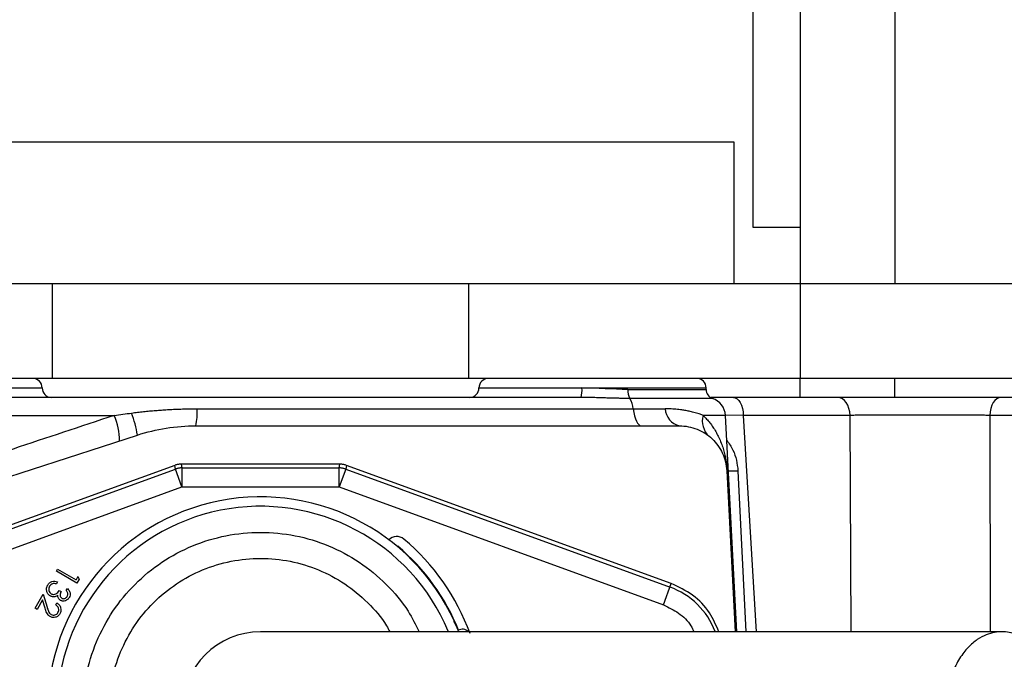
# Model space of a CAD drawing. Header units: inches. Extents: x -24.3 to 24.3, y -20.4 to 25.6.
# Tile 8 of 10: x -1 to 3.1, y 17.6 to 20.3. Entities that reach past the tile are written whole.
import ezdxf

# ---------------------------------------------------------------- set-up
doc = ezdxf.new("R2010")
doc.units = ezdxf.units.IN
doc.header["$MEASUREMENT"] = 0

msp = doc.modelspace()

# ---------------------------------------------------------------- linework, layer by layer
at = {"color": 7, "linetype": 'Continuous', "lineweight": 25}
for p, q in [((2.0472, 25.315), (2.0472, 19.4094)), ((2.2441, 25.315), (2.2441, 19.1732)), ((2.6378, 25.315), (2.6378, 19.1732)), ((-1.9685, 19.7638), (1.9685, 19.7638)), ((1.9685, 19.7638), (1.9685, 19.1732)), ((2.0472, 19.4094), (2.2441, 19.4094)), ((4.7244, 19.1732), (-4.7244, 19.1732)), ((-0.8662, 19.1732), (-0.8662, 18.7795)), ((0.8662, 18.7795), (0.8662, 19.1732)), ((2.2438, 19.1732), (2.2438, 18.7795)), ((4.7244, 18.7795), (-4.7244, 18.7795)), ((2.2441, 18.7008), (2.2441, 18.7795)), ((2.6378, 18.7008), (2.6378, 18.7795)), ((1.8533, 18.7339), (1.8533, 18.7402)), ((1.9658, 18.7008), (1.873, 18.7006)), ((3.1802, 18.7008), (3.0791, 18.7008)), ((-0.2633, 18.6535), (1.6825, 18.6535)), ((-1.9334, 18.6262), (-0.6087, 18.6262)), ((1.9806, 17.7264), (1.9334, 18.6262)), ((2.4515, 18.6262), (2.0077, 18.6262)), ((4.1677, 18.6262), (3.0329, 18.6262)), ((-0.269, 18.5827), (1.7423, 18.5827)), ((1.8419, 18.5556), (1.8528, 18.5488)), ((-1.4411, 18.2424), (-0.5123, 18.5441)), ((-0.3571, 18.4183), (-1.7082, 17.9265)), ((-1.7029, 17.912), (-0.3544, 18.4028)), ((-0.3544, 18.4028), (-0.3571, 18.4183)), ((-0.3275, 18.3288), (-0.3544, 18.4028)), ((-0.3302, 18.423), (-0.3275, 18.4075)), ((0.3302, 18.423), (-0.3302, 18.423)), ((-0.3275, 18.4075), (-0.3275, 18.3288)), ((-0.3275, 18.4075), (0.3275, 18.4075)), ((0.3275, 18.4075), (0.3302, 18.423)), ((0.3275, 18.3288), (0.3275, 18.4075)), ((0.3544, 18.4028), (0.3275, 18.3288)), ((0.3571, 18.4183), (0.3544, 18.4028)), ((0.3544, 18.4028), (1.7029, 17.912)), ((1.7082, 17.9265), (0.3571, 18.4183)), ((1.9389, 18.3961), (1.974, 17.7264)), ((-1.676, 17.838), (-0.3275, 18.3288)), ((-0.3275, 18.3288), (0.3275, 18.3288)), ((0.3275, 18.3288), (1.676, 17.838)), ((0.5707, 18.0817), (0.5694, 18.0802)), ((-0.8492, 17.978), (-0.8443, 17.9865)), ((-0.764, 17.9288), (-0.8492, 17.978)), ((-0.8443, 17.9865), (-0.7674, 17.9421)), ((-0.7597, 17.9555), (-0.7674, 17.9421)), ((-0.7543, 17.9456), (-0.764, 17.9288)), ((-0.7597, 17.9555), (-0.7543, 17.9456)), ((-0.8443, 17.9338), (-0.8491, 17.9254)), ((-0.8374, 17.8983), (-0.8296, 17.8938)), ((-0.8083, 17.8976), (-0.8033, 17.9063)), ((1.676, 17.838), (1.7082, 17.9265)), ((-0.938, 17.8242), (-0.9046, 17.882)), ((-0.9071, 17.8588), (-0.9298, 17.8194)), ((-0.8964, 17.8244), (-0.9071, 17.8588)), ((-0.9046, 17.882), (-0.8882, 17.8292)), ((-0.9298, 17.8194), (-0.938, 17.8242)), ((-0.852, 17.8381), (-0.8473, 17.8462))]:
    msp.add_line(p, q, dxfattribs=at)
at = {"color": 8, "linetype": 'Continuous', "lineweight": 25}
for p, q in [((-1.8533, 18.7402), (-0.9084, 18.7402)), ((0.9084, 18.7402), (1.8533, 18.7402)), ((1.5268, 18.7339), (1.8533, 18.7339)), ((1.88, 18.6966), (1.5351, 18.6966)), ((1.9334, 18.6262), (1.8403, 18.6262)), ((2.0077, 18.6262), (1.9337, 18.6267)), ((2.0077, 18.6262), (2.0605, 17.7264)), ((2.4564, 17.7264), (2.4515, 18.6262)), ((3.0329, 18.6262), (3.0347, 17.7264)), ((1.9751, 17.7264), (1.94, 18.3961)), ((1.9855, 18.3957), (2.0183, 17.7264))]:
    msp.add_line(p, q, dxfattribs=at)
at = {"color": 7, "linetype": 'Continuous', "lineweight": 25, "flags": 128}
for points in [[(1.9662, 18.7008), (1.974, 18.6994), (1.9816, 18.6952), (1.9886, 18.6884), (1.9948, 18.6792), (2, 18.6679), (2.0039, 18.655), (2.0066, 18.6409), (2.0077, 18.6262)], [(2.4515, 18.6262), (2.4501, 18.6409), (2.4469, 18.655), (2.4421, 18.6679), (2.4357, 18.6792), (2.4282, 18.6884), (2.4196, 18.6952), (2.4104, 18.6994), (2.4008, 18.7008)], [(3.0791, 18.7008), (3.0704, 18.6994), (3.062, 18.6952), (3.0542, 18.6884), (3.0473, 18.6792), (3.0415, 18.6679), (3.0371, 18.655), (3.0342, 18.6409), (3.0329, 18.6262)], [(1.5496, 18.6535), (1.5521, 18.6384), (1.5552, 18.6246), (1.5589, 18.6123), (1.5631, 18.602), (1.5677, 18.5937), (1.5726, 18.5876), (1.5778, 18.5839), (1.5831, 18.5827)]]:
    msp.add_lwpolyline(points, dxfattribs=at)
at = {"color": 7, "linetype": 'Continuous', "lineweight": 25}
for centre, radius, start, end in [((-0.9478, 18.7402), 0.0394, 0, 90), ((0.9478, 18.7402), 0.0394, 90, 180), ((1.8139, 18.7402), 0.0394, 0, 90), ((-0.869, 18.7402), 0.0394, 180, 270), ((0.869, 18.7402), 0.0394, 270, 0), ((1.2288, 18.7304), 0.1081, 344.1023, 5.1773), ((1.5916, 18.7287), 0.0649, 175.3966, 209.5994), ((1.8927, 18.7339), 0.0394, 180, 251.3036), ((1.4626, 18.6482), 0.0872, 3.4898, 33.71), ((1.8548, 18.622), 0.0787, 3, 71.3036), ((-0.9757, 18.4715), 0.469, 8.9132, 20.512), ((-0.5441, 18.6404), 0.2811, 348.1488, 2.6798), ((1.7605, 18.6587), 0.0782, 183.7915, 256.5264), ((-0.8594, 18.5183), 0.2729, 0.3516, 23.2721), ((1.922, 18.6028), 0.085, 164.0518, 227.7296), ((0, 17.4016), 0.8858, 21.942, 338.3141), ((0, 17.4016), 0.8465, 22.7256, 337.3513), ((0.5662, 18.0763), 0.0463, 50.0023, 135.3171), ((0, 17.4016), 0.9272, 20, 50), ((0, 17.4016), 0.8878, 21.9513, 50), ((0.8391, 17.6993), 0.0376, 46.4445, 117.6027), ((0, 17.4016), 0.3248, 90, 180)]:
    msp.add_arc(centre, radius, start, end, dxfattribs=at)
at = {"color": 8, "linetype": 'Continuous', "lineweight": 25}
for centre, radius, start, end in [((1.9583, 19.085), 0.6898, 268.9406, 272.2574), ((1.5945, 17.6141), 0.317, 20.8997, 70)]:
    msp.add_arc(centre, radius, start, end, dxfattribs=at)
at = {"color": 7, "linetype": 'Continuous', "lineweight": 25}
for points in [[(1.5268, 18.7339), (1.4652, 18.7339), (1.4008, 18.7402), (1.3365, 18.7402)], [(1.3328, 18.7008), (0.4611, 18.7008), (-0.4611, 18.7008), (-1.3328, 18.7008)], [(2.4008, 18.7008), (2.2637, 18.7008), (2.1185, 18.7008), (1.9662, 18.7008)], [(-0.6087, 18.6262), (-0.5847, 18.6294), (-0.5605, 18.6326), (-0.5364, 18.6358)], [(-0.6087, 18.6262), (-0.8909, 18.5323), (-1.1706, 18.4393), (-1.4437, 18.3485)], [(-0.5123, 18.5441), (-0.4339, 18.5696), (-0.3514, 18.5827), (-0.269, 18.5827)]]:
    msp.add_open_spline(points, degree=3, dxfattribs=at)
for points, knots in [([(1.5351, 18.6966), (1.5297, 18.6966), (1.5189, 18.6967), (1.5025, 18.6968), (1.4859, 18.6971), (1.4692, 18.6975), (1.4523, 18.698), (1.4324, 18.6985), (1.4096, 18.6993), (1.384, 18.7), (1.3584, 18.7006), (1.3413, 18.7007), (1.3328, 18.7008)], [0, 0, 0, 0, 0.082501, 0.165293, 0.248409, 0.331878, 0.415731, 0.499997, 0.626219, 0.751557, 0.876115, 1, 1, 1, 1]), ([(3.0791, 18.7008), (3.0751, 18.7008), (3.0672, 18.7008), (3.0549, 18.7008), (3.0425, 18.7008), (3.0299, 18.7008), (3.0171, 18.7008), (3.0041, 18.7008), (2.991, 18.7008), (2.9777, 18.7008), (2.9642, 18.7008), (2.9507, 18.7008), (2.9369, 18.7008), (2.9231, 18.7008), (2.9092, 18.7008), (2.8951, 18.7008), (2.8809, 18.7008), (2.8667, 18.7008), (2.8523, 18.7008), (2.8379, 18.7008), (2.8234, 18.7008), (2.804, 18.7008), (2.7797, 18.7008), (2.7503, 18.7008), (2.7209, 18.7008), (2.6916, 18.7008), (2.6626, 18.7008), (2.6339, 18.7008), (2.6056, 18.7008), (2.5778, 18.7008), (2.5505, 18.7008), (2.5237, 18.7008), (2.4976, 18.7008), (2.4721, 18.7008), (2.4475, 18.7008), (2.4235, 18.7008), (2.4084, 18.7008), (2.4008, 18.7008)], [0, 0, 0, 0, 0.020133, 0.040234, 0.060305, 0.080352, 0.100376, 0.12038, 0.140368, 0.160342, 0.180305, 0.200259, 0.220207, 0.240152, 0.260095, 0.28004, 0.299988, 0.319942, 0.339906, 0.35988, 0.379869, 0.399875, 0.43994, 0.48011, 0.520374, 0.560535, 0.600584, 0.640547, 0.680448, 0.720309, 0.760152, 0.799997, 0.839864, 0.879774, 0.919751, 0.959817, 1, 1, 1, 1]), ([(-0.5364, 18.6358), (-0.5281, 18.6369), (-0.5115, 18.639), (-0.4866, 18.6419), (-0.4617, 18.6444), (-0.4369, 18.6466), (-0.412, 18.6485), (-0.3872, 18.65), (-0.3624, 18.6513), (-0.3376, 18.6523), (-0.3128, 18.653), (-0.288, 18.6535), (-0.2715, 18.6535), (-0.2633, 18.6535)], [0, 0, 0, 0, 0.091763, 0.183313, 0.274664, 0.365829, 0.456822, 0.547657, 0.63835, 0.728915, 0.819367, 0.909724, 1, 1, 1, 1]), ([(1.8403, 18.6262), (1.8386, 18.6268), (1.8346, 18.6284), (1.8275, 18.6309), (1.8182, 18.634), (1.8046, 18.638), (1.7882, 18.6421), (1.7697, 18.6458), (1.75, 18.6491), (1.7277, 18.6517), (1.7042, 18.6533), (1.689, 18.6535), (1.6825, 18.6535)], [0, 0, 0, 0, 0.041843, 0.097353, 0.166727, 0.250251, 0.388494, 0.4997, 0.602461, 0.749475, 0.893712, 1, 1, 1, 1]), ([(1.8403, 18.6262), (1.8428, 18.6237), (1.8479, 18.6188), (1.8551, 18.611), (1.862, 18.603), (1.8687, 18.5948), (1.8752, 18.5862), (1.8814, 18.5773), (1.8873, 18.5682), (1.8929, 18.5587), (1.8983, 18.549), (1.9035, 18.539), (1.9104, 18.5244), (1.918, 18.5058), (1.9254, 18.4832), (1.9308, 18.4628), (1.9342, 18.4465), (1.9363, 18.434), (1.9376, 18.4244), (1.9387, 18.4149), (1.9395, 18.4055), (1.9399, 18.3992), (1.94, 18.3961)], [0, 0, 0, 0, 0.043179, 0.086728, 0.130659, 0.174985, 0.219719, 0.264873, 0.310459, 0.356489, 0.402973, 0.449922, 0.497348, 0.604964, 0.699553, 0.785755, 0.85187, 0.885689, 0.91697, 0.946105, 0.973587, 1, 1, 1, 1]), ([(3.0329, 18.6262), (3.0292, 18.6262), (3.0218, 18.6263), (3.0105, 18.6263), (2.9991, 18.6264), (2.9875, 18.6265), (2.9758, 18.6266), (2.9641, 18.6266), (2.9523, 18.6267), (2.9405, 18.6268), (2.9286, 18.6268), (2.9168, 18.6269), (2.905, 18.6269), (2.872, 18.6271), (2.8167, 18.6272), (2.7384, 18.6273), (2.6606, 18.6272), (2.6023, 18.6271), (2.5626, 18.6269), (2.5397, 18.6268), (2.5169, 18.6266), (2.4945, 18.6265), (2.4725, 18.6263), (2.4585, 18.6262), (2.4515, 18.6262)], [0, 0, 0, 0, 0.02178, 0.04344, 0.064967, 0.086345, 0.107559, 0.128597, 0.149443, 0.170085, 0.19051, 0.210705, 0.230659, 0.250361, 0.37628, 0.50022, 0.624111, 0.749872, 0.789457, 0.83002, 0.871464, 0.913683, 0.956568, 1, 1, 1, 1]), ([(1.7423, 18.5827), (1.7672, 18.5827), (1.7921, 18.5779), (1.8384, 18.5594), (1.8598, 18.5458), (1.8959, 18.5115), (1.9107, 18.4909), (1.9315, 18.4456), (1.9376, 18.421), (1.9389, 18.3961)], [0, 0, 0, 0, 0.25, 0.25, 0.5, 0.5, 0.75, 0.75, 1, 1, 1, 1]), ([(-0.3302, 18.423), (-0.332, 18.423), (-0.3357, 18.4229), (-0.3412, 18.4223), (-0.3466, 18.4214), (-0.3519, 18.4201), (-0.3554, 18.4189), (-0.3571, 18.4183)], [0, 0, 0, 0, 0.200001, 0.4, 0.6, 0.799999, 1, 1, 1, 1]), ([(-0.3275, 18.4075), (-0.3293, 18.4075), (-0.333, 18.4074), (-0.3384, 18.4068), (-0.3439, 18.4059), (-0.3492, 18.4045), (-0.3527, 18.4034), (-0.3544, 18.4028)], [0, 0, 0, 0, 0.200001, 0.400001, 0.599999, 0.799999, 1, 1, 1, 1]), ([(0.3544, 18.4028), (0.3527, 18.4034), (0.3492, 18.4045), (0.3439, 18.4059), (0.3384, 18.4068), (0.333, 18.4074), (0.3293, 18.4075), (0.3275, 18.4075)], [0, 0, 0, 0, 0.200001, 0.400001, 0.599999, 0.799999, 1, 1, 1, 1]), ([(0.3571, 18.4183), (0.3554, 18.4189), (0.3519, 18.4201), (0.3466, 18.4214), (0.3412, 18.4223), (0.3357, 18.4229), (0.332, 18.423), (0.3302, 18.423)], [0, 0, 0, 0, 0.2000007, 0.4000003, 0.5999997, 0.7999993, 1, 1, 1, 1]), ([(-0.7382, 17.4016), (-0.7354, 17.4499), (-0.7299, 17.5465), (-0.6861, 17.6859), (-0.6178, 17.8143), (-0.5253, 17.9269), (-0.4128, 18.0193), (-0.2843, 18.088), (-0.1449, 18.1302), (0, 18.1445), (0.145, 18.1303), (0.2843, 18.0879), (0.4129, 18.0194), (0.5247, 17.9266), (0.6095, 17.8278), (0.6451, 17.7554), (0.6594, 17.7264)], [0, 0, 0, 0, 0.073161, 0.146322, 0.219483, 0.292644, 0.365805, 0.438966, 0.512127, 0.585288, 0.65845, 0.731611, 0.804772, 0.877933, 0.951094, 1, 1, 1, 1]), ([(-0.6299, 17.4016), (-0.6276, 17.4428), (-0.6229, 17.5253), (-0.5854, 17.6442), (-0.5272, 17.7538), (-0.4483, 17.8499), (-0.3522, 17.9287), (-0.2426, 17.9873), (-0.1237, 18.0234), (0, 18.0356), (0.1237, 18.0234), (0.2425, 17.9873), (0.3525, 17.9289), (0.4472, 17.8493), (0.5097, 17.78), (0.5329, 17.7348), (0.5372, 17.7264)], [0, 0, 0, 0, 0.07558, 0.15116, 0.226739, 0.302319, 0.377899, 0.453479, 0.529059, 0.604638, 0.680218, 0.755798, 0.831378, 0.906958, 0.982537, 1, 1, 1, 1]), ([(-0.8854, 17.9202), (-0.8844, 17.9219), (-0.8833, 17.9236), (-0.8808, 17.9267), (-0.8794, 17.9281), (-0.8749, 17.9321), (-0.8714, 17.934), (-0.8638, 17.9364), (-0.8598, 17.9367), (-0.8519, 17.9361), (-0.848, 17.9351), (-0.8443, 17.9338)], [0, 0, 0, 0, 0.125, 0.125, 0.25, 0.25, 0.5, 0.5, 0.75, 0.75, 1, 1, 1, 1]), ([(-0.8746, 17.8753), (-0.8764, 17.8764), (-0.8782, 17.8776), (-0.8814, 17.8805), (-0.8828, 17.8821), (-0.8866, 17.8873), (-0.8885, 17.8913), (-0.8905, 17.8996), (-0.8906, 17.904), (-0.8895, 17.9103), (-0.8889, 17.9124), (-0.8874, 17.9165), (-0.8864, 17.9184), (-0.8854, 17.9202)], [0, 0, 0, 0, 0.125, 0.125, 0.25, 0.25, 0.5, 0.5, 0.75, 0.75, 0.875, 0.875, 1, 1, 1, 1]), ([(-0.8772, 17.9153), (-0.8786, 17.9127), (-0.8799, 17.91), (-0.881, 17.9042), (-0.8811, 17.9011), (-0.8798, 17.8953), (-0.8787, 17.8925), (-0.8753, 17.8876), (-0.873, 17.8856), (-0.8704, 17.8841)], [0, 0, 0, 0, 0.25, 0.25, 0.5, 0.5, 0.75, 0.75, 1, 1, 1, 1]), ([(-0.8647, 17.9261), (-0.8674, 17.9251), (-0.8699, 17.9237), (-0.8741, 17.92), (-0.8757, 17.9177), (-0.8772, 17.9153)], [0, 0, 0, 0, 0.5, 0.5, 1, 1, 1, 1]), ([(-0.8704, 17.8841), (-0.8689, 17.8833), (-0.8674, 17.8826), (-0.8642, 17.8817), (-0.8625, 17.8815), (-0.8574, 17.8814), (-0.8541, 17.8822), (-0.8481, 17.8853), (-0.8456, 17.8876), (-0.8412, 17.8927), (-0.8393, 17.8955), (-0.8374, 17.8983)], [0, 0, 0, 0, 0.125, 0.125, 0.25, 0.25, 0.5, 0.5, 0.75, 0.75, 1, 1, 1, 1]), ([(-0.8491, 17.9254), (-0.8517, 17.9261), (-0.8543, 17.9267), (-0.8582, 17.9269), (-0.8595, 17.927), (-0.8622, 17.9267), (-0.8635, 17.9264), (-0.8647, 17.9261)], [0, 0, 0, 0, 0.5, 0.5, 0.75, 0.75, 1, 1, 1, 1]), ([(-0.8041, 17.8735), (-0.8031, 17.8754), (-0.8022, 17.8775), (-0.8014, 17.8818), (-0.8015, 17.8841), (-0.803, 17.8905), (-0.8055, 17.8942), (-0.8083, 17.8976)], [0, 0, 0, 0, 0.25, 0.25, 0.5, 0.5, 1, 1, 1, 1]), ([(-0.8033, 17.9063), (-0.8008, 17.9039), (-0.7984, 17.9013), (-0.7946, 17.8955), (-0.7933, 17.8922), (-0.7918, 17.8854), (-0.7917, 17.8819), (-0.7928, 17.875), (-0.7941, 17.8718), (-0.7958, 17.8687)], [0, 0, 0, 0, 0.25, 0.25, 0.5, 0.5, 0.75, 0.75, 1, 1, 1, 1]), ([(1.9055, 17.7264), (1.8941, 17.7534), (1.8695, 17.8115), (1.8001, 17.8832), (1.7388, 17.9121), (1.7082, 17.9265)], [0, 0, 0, 0, 0.301808, 0.650904, 1, 1, 1, 1]), ([(-0.8562, 17.8721), (-0.8593, 17.8716), (-0.8626, 17.8715), (-0.8672, 17.8723), (-0.8688, 17.8727), (-0.8718, 17.8738), (-0.8732, 17.8745), (-0.8746, 17.8753)], [0, 0, 0, 0, 0.5, 0.5, 0.75, 0.75, 1, 1, 1, 1]), ([(-0.8431, 17.878), (-0.845, 17.8765), (-0.8471, 17.8752), (-0.8515, 17.8732), (-0.8538, 17.8726), (-0.8562, 17.8721)], [0, 0, 0, 0, 0.5, 0.5, 1, 1, 1, 1]), ([(-0.832, 17.8569), (-0.8337, 17.858), (-0.8354, 17.8592), (-0.8383, 17.8623), (-0.8396, 17.864), (-0.8414, 17.8677), (-0.8421, 17.8697), (-0.8429, 17.8738), (-0.843, 17.8759), (-0.8431, 17.878)], [0, 0, 0, 0, 0.25, 0.25, 0.5, 0.5, 0.75, 0.75, 1, 1, 1, 1]), ([(-0.8296, 17.8938), (-0.8309, 17.8915), (-0.832, 17.8891), (-0.8335, 17.8841), (-0.8339, 17.8815), (-0.8339, 17.8763), (-0.8334, 17.8737), (-0.8316, 17.8702), (-0.8308, 17.8691), (-0.829, 17.8672), (-0.8279, 17.8665), (-0.8268, 17.8658)], [0, 0, 0, 0, 0.25, 0.25, 0.5, 0.5, 0.75, 0.75, 0.875, 0.875, 1, 1, 1, 1]), ([(-0.7958, 17.8687), (-0.7967, 17.8672), (-0.7977, 17.8657), (-0.7999, 17.863), (-0.8012, 17.8618), (-0.8052, 17.8584), (-0.8083, 17.8565), (-0.8149, 17.8542), (-0.8184, 17.8537), (-0.8237, 17.854), (-0.8254, 17.8544), (-0.8288, 17.8553), (-0.8304, 17.8561), (-0.832, 17.8569)], [0, 0, 0, 0, 0.125, 0.125, 0.25, 0.25, 0.5, 0.5, 0.75, 0.75, 0.875, 0.875, 1, 1, 1, 1]), ([(-0.8268, 17.8658), (-0.8258, 17.8652), (-0.8248, 17.8647), (-0.8227, 17.8641), (-0.8216, 17.8639), (-0.8183, 17.8637), (-0.816, 17.8641), (-0.8118, 17.8656), (-0.8099, 17.8668), (-0.8066, 17.8698), (-0.8053, 17.8716), (-0.8041, 17.8735)], [0, 0, 0, 0, 0.125, 0.125, 0.25, 0.25, 0.5, 0.5, 0.75, 0.75, 1, 1, 1, 1]), ([(-0.8755, 17.7896), (-0.8769, 17.7905), (-0.8784, 17.7915), (-0.8811, 17.7936), (-0.8824, 17.7949), (-0.8858, 17.7987), (-0.8877, 17.8017), (-0.8922, 17.8111), (-0.8944, 17.8177), (-0.8964, 17.8244)], [0, 0, 0, 0, 0.125, 0.125, 0.25, 0.25, 0.5, 0.5, 1, 1, 1, 1]), ([(-0.8882, 17.8292), (-0.8864, 17.8234), (-0.8846, 17.8175), (-0.881, 17.8091), (-0.8796, 17.8064), (-0.8768, 17.8028), (-0.8758, 17.8016), (-0.8734, 17.7996), (-0.8722, 17.7988), (-0.8709, 17.798)], [0, 0, 0, 0, 0.5, 0.5, 0.75, 0.75, 0.875, 0.875, 1, 1, 1, 1]), ([(-0.8426, 17.8063), (-0.8412, 17.809), (-0.84, 17.8119), (-0.8393, 17.818), (-0.8396, 17.8211), (-0.8415, 17.827), (-0.8431, 17.8297), (-0.8471, 17.8343), (-0.8495, 17.8363), (-0.852, 17.8381)], [0, 0, 0, 0, 0.25, 0.25, 0.5, 0.5, 0.75, 0.75, 1, 1, 1, 1]), ([(-0.8473, 17.8462), (-0.8454, 17.845), (-0.8436, 17.8438), (-0.8403, 17.841), (-0.8388, 17.8395), (-0.8347, 17.8344), (-0.8327, 17.8304), (-0.8303, 17.8221), (-0.8299, 17.8177), (-0.8308, 17.8112), (-0.8313, 17.8091), (-0.8328, 17.805), (-0.8337, 17.8031), (-0.8348, 17.8012)], [0, 0, 0, 0, 0.125, 0.125, 0.25, 0.25, 0.5, 0.5, 0.75, 0.75, 0.875, 0.875, 1, 1, 1, 1]), ([(-0.8348, 17.8012), (-0.8358, 17.7995), (-0.8369, 17.7978), (-0.8394, 17.7948), (-0.8407, 17.7934), (-0.8453, 17.7896), (-0.8489, 17.7878), (-0.8565, 17.7857), (-0.8605, 17.7853), (-0.8663, 17.786), (-0.8683, 17.7865), (-0.872, 17.7878), (-0.8737, 17.7887), (-0.8755, 17.7896)], [0, 0, 0, 0, 0.125, 0.125, 0.25, 0.25, 0.5, 0.5, 0.75, 0.75, 0.875, 0.875, 1, 1, 1, 1]), ([(-0.8709, 17.798), (-0.8685, 17.7967), (-0.8659, 17.7957), (-0.8604, 17.7952), (-0.8577, 17.7955), (-0.8524, 17.7971), (-0.85, 17.7984), (-0.8457, 17.8018), (-0.8441, 17.804), (-0.8426, 17.8063)], [0, 0, 0, 0, 0.25, 0.25, 0.5, 0.5, 0.75, 0.75, 1, 1, 1, 1]), ([(3.083, 17.7264), (2.9601, 17.7264), (2.7244, 17.7264), (2.3892, 17.7264), (2.0893, 17.7264), (1.8251, 17.7264), (1.61, 17.7264), (1.4385, 17.7264), (1.3045, 17.7264), (1.1903, 17.7264), (1.0886, 17.7264), (0.9834, 17.7264), (0.8652, 17.7264), (0.7331, 17.7264), (0.5961, 17.7264), (0.4612, 17.7264), (0.3391, 17.7264), (0.2358, 17.7264), (0.1525, 17.7264), (0.0882, 17.7264), (0.0393, 17.7264), (0.0134, 17.7264), (0, 17.7264)], [0, 0, 0, 0, 0.074426, 0.1427, 0.204834, 0.260855, 0.310739, 0.345612, 0.376684, 0.403963, 0.427501, 0.451891, 0.484337, 0.521789, 0.564193, 0.611498, 0.66372, 0.721004, 0.783408, 0.850735, 0.922897, 1, 1, 1, 1]), ([(3.3162, 17.4016), (3.3162, 17.3745), (3.3138, 17.3475), (3.3043, 17.2958), (3.2974, 17.2712), (3.2802, 17.2262), (3.2699, 17.2059), (3.2475, 17.1701), (3.2354, 17.1547), (3.2105, 17.1287), (3.1978, 17.1181), (3.1726, 17.1011), (3.1602, 17.0946), (3.1244, 17.0801), (3.1024, 17.0768), (3.0636, 17.0768), (3.0416, 17.0801), (3.0058, 17.0946), (2.9934, 17.1011), (2.9682, 17.1181), (2.9555, 17.1287), (2.9306, 17.1547), (2.9185, 17.1701), (2.8961, 17.2059), (2.8858, 17.2262), (2.8686, 17.2712), (2.8617, 17.2958), (2.8522, 17.3475), (2.8498, 17.3745), (2.8498, 17.4286), (2.8522, 17.4557), (2.8617, 17.5074), (2.8686, 17.5319), (2.8858, 17.5769), (2.8961, 17.5973), (2.9185, 17.633), (2.9306, 17.6484), (2.9555, 17.6744), (2.9682, 17.685), (2.9934, 17.7021), (3.0058, 17.7085), (3.0416, 17.7231), (3.0636, 17.7264), (3.1024, 17.7264), (3.1244, 17.7231), (3.1602, 17.7085), (3.1726, 17.7021), (3.1978, 17.685), (3.2105, 17.6744), (3.2354, 17.6484), (3.2475, 17.633), (3.2699, 17.5973), (3.2802, 17.5769), (3.2974, 17.5319), (3.3043, 17.5074), (3.3138, 17.4557), (3.3162, 17.4286), (3.3162, 17.4016)], [0, 0, 0, 0, 0.03125, 0.03125, 0.0625, 0.0625, 0.09375, 0.09375, 0.125, 0.125, 0.15625, 0.15625, 0.1875, 0.1875, 0.25, 0.25, 0.3125, 0.3125, 0.34375, 0.34375, 0.375, 0.375, 0.40625, 0.40625, 0.4375, 0.4375, 0.46875, 0.46875, 0.5, 0.5, 0.53125, 0.53125, 0.5625, 0.5625, 0.59375, 0.59375, 0.625, 0.625, 0.65625, 0.65625, 0.6875, 0.6875, 0.75, 0.75, 0.8125, 0.8125, 0.84375, 0.84375, 0.875, 0.875, 0.90625, 0.90625, 0.9375, 0.9375, 0.96875, 0.96875, 1, 1, 1, 1])]:
    msp.add_open_spline(points, degree=3, knots=knots, dxfattribs=at)
at = {"color": 8, "linetype": 'Continuous', "lineweight": 25}
for points, knots in [([(1.9389, 18.5225), (1.9481, 18.5094), (1.9652, 18.4854), (1.9805, 18.4401), (1.9838, 18.4105), (1.9855, 18.3957)], [0, 0, 0, 0, 0.372508, 0.685338, 1, 1, 1, 1]), ([(1.676, 17.838), (1.6973, 17.8278), (1.7409, 17.8071), (1.7841, 17.7656), (1.7979, 17.7347), (1.8016, 17.7264)], [0, 0, 0, 0, 0.411173, 0.8423, 1, 1, 1, 1]), ([(0.8028, 17.7709), (0.8105, 17.7568), (0.8184, 17.7423), (0.8229, 17.7267), (0.8229, 17.7264)], [0, 0, 0, 0, 0.9810413, 1, 1, 1, 1])]:
    msp.add_open_spline(points, degree=3, knots=knots, dxfattribs=at)

doc.saveas('drawing.dxf')
